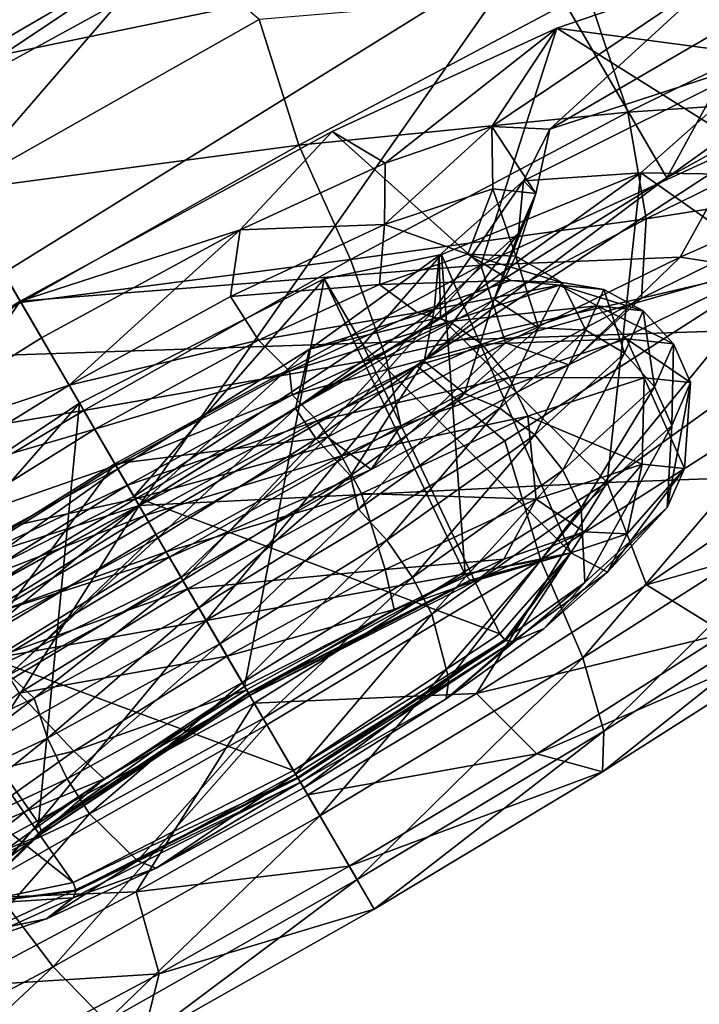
# Model space of a CAD drawing. Header units: metres. Extents: x 0 to 1501, y -1015 to 0.
# Tile 37 of 107: x 331 to 344, y -314 to -296. Entities that reach past the tile are written whole.
import ezdxf

# ---------------------------------------------------------------- set-up
doc = ezdxf.new("R2010")
doc.units = ezdxf.units.M

msp = doc.modelspace()

# ---------------------------------------------------------------- linework, layer by layer
at = {"layer": 'None'}
for points in [[(279.604767, -298.438782, -63), (165.431885, -199.850052, -63), (338.559021, -263.662933, -63)], [(331.342438, -270.748566, -60), (167.701416, -200.049957, -60), (275.17334, -304.257996, -60)], [(362.194397, -305.676514, -406), (338.559021, -263.662933, -63), (399.088593, -231.218933, -63)], [(420.990051, -274.161865, -406), (481.171814, -245.016495, -406), (328.518768, -550.732056, -406)], [(328.518768, -550.732056, -406), (481.171814, -245.016495, -406), (719.086121, -769.217773, -406)], [(304.942993, -339.447876, -406), (279.604767, -298.438782, -63), (338.559021, -263.662933, -63)], [(362.194397, -305.676514, -406), (304.942993, -339.447876, -406), (338.559021, -263.662933, -63)], [(275.17334, -304.257996, -60), (368.265991, -301.10791, -377.175201), (331.342438, -270.748566, -60)], [(368.265991, -301.10791, -377.175201), (418.180939, -274.449921, -377.175201), (331.342438, -270.748566, -60)], [(306.138794, -477.265167, -406), (301.366333, -458.551453, -406), (420.990051, -274.161865, -406)], [(420.990051, -274.161865, -406), (301.366333, -458.551453, -406), (362.194397, -305.676514, -406)], [(310.547516, -493.386932, -406), (306.138794, -477.265167, -406), (420.990051, -274.161865, -406)], [(420.990051, -274.161865, -406), (314.707947, -507.74234, -406), (310.547516, -493.386932, -406)], [(318.68457, -520.793213, -406), (314.707947, -507.74234, -406), (420.990051, -274.161865, -406)], [(322.999939, -534.307617, -406), (318.68457, -520.793213, -406), (420.990051, -274.161865, -406)], [(322.999939, -534.307617, -406), (420.990051, -274.161865, -406), (328.518768, -550.732056, -406)], [(344.939697, -543.6875, -403), (448.342804, -292.50531, -403), (326.765198, -482.247986, -403)], [(448.342804, -292.50531, -403), (406.866699, -313.893311, -403), (326.765198, -482.247986, -403)], [(319.30722, -329.483673, -377.175201), (368.265991, -301.10791, -377.175201), (275.17334, -304.257996, -60)], [(319.30722, -329.483673, -377.175201), (319.537811, -329.920288, -379.803467), (368.265991, -301.10791, -377.175201)], [(319.537811, -329.920288, -379.803467), (368.48114, -301.554199, -379.803467), (368.265991, -301.10791, -377.175201)], [(319.537811, -329.920288, -379.803467), (319.912598, -330.541809, -382.385681), (368.48114, -301.554199, -379.803467)], [(319.912598, -330.541809, -382.385681), (368.834137, -302.188354, -382.385681), (368.48114, -301.554199, -379.803467)], [(319.912598, -330.541809, -382.385681), (320.404846, -331.358032, -384.897552), (368.834137, -302.188354, -382.385681)], [(320.404846, -331.358032, -384.897552), (369.297729, -303.02121, -384.897552), (368.834137, -302.188354, -382.385681)], [(369.297729, -303.02121, -384.897552), (320.404846, -331.358032, -384.897552), (321.010803, -332.362854, -387.314758)], [(369.868408, -304.046448, -387.314758), (369.297729, -303.02121, -384.897552), (321.010803, -332.362854, -387.314758)], [(369.868408, -304.046448, -387.314758), (321.010803, -332.362854, -387.314758), (321.726196, -333.549164, -389.61441)], [(370.542175, -305.256897, -389.61441), (369.868408, -304.046448, -387.314758), (321.726196, -333.549164, -389.61441)], [(370.542175, -305.256897, -389.61441), (321.726196, -333.549164, -389.61441), (322.544556, -334.906158, -391.779236)], [(371.312866, -306.641479, -391.779236), (370.542175, -305.256897, -389.61441), (322.544556, -334.906158, -391.779236)], [(289.754974, -405.215912, -406), (286.719604, -388.550842, -406), (362.194397, -305.676514, -406)], [(362.194397, -305.676514, -406), (286.719604, -388.550842, -406), (304.942993, -339.447876, -406)], [(293.009277, -421.585968, -406), (289.754974, -405.215912, -406), (362.194397, -305.676514, -406)], [(362.194397, -305.676514, -406), (296.472443, -437.669617, -406), (293.009277, -421.585968, -406)], [(301.366333, -458.551453, -406), (296.472443, -437.669617, -406), (362.194397, -305.676514, -406)], [(371.312866, -306.641479, -391.779236), (322.544556, -334.906158, -391.779236), (323.458801, -336.42218, -393.793457)], [(372.17392, -308.188354, -393.793457), (371.312866, -306.641479, -391.779236), (323.458801, -336.42218, -393.793457)], [(323.458801, -336.42218, -393.793457), (324.461884, -338.085541, -395.641296), (372.17392, -308.188354, -393.793457)], [(324.461884, -338.085541, -395.641296), (373.118622, -309.885559, -395.641296), (372.17392, -308.188354, -393.793457)], [(324.461884, -338.085541, -395.641296), (325.546448, -339.883972, -397.307617), (373.118622, -309.885559, -395.641296)], [(325.546448, -339.883972, -397.307617), (374.140045, -311.720581, -397.307617), (373.118622, -309.885559, -395.641296)], [(374.140045, -311.720581, -397.307617), (325.546448, -339.883972, -397.307617), (326.703735, -341.80304, -398.780426)], [(375.230011, -313.67868, -398.780426), (374.140045, -311.720581, -397.307617), (326.703735, -341.80304, -398.780426)], [(329.200287, -345.942902, -401.100159), (375.230011, -313.67868, -398.780426), (326.703735, -341.80304, -398.780426)], [(377.581238, -317.90274, -401.100159), (375.230011, -313.67868, -398.780426), (329.200287, -345.942902, -401.100159)], [(326.765198, -482.247986, -403), (406.866699, -313.893311, -403), (366.032349, -336.482452, -403)]]:
    msp.add_3dface(points, dxfattribs=at)
at = {"layer": 'None012347'}
for points in [[(343.038483, -299.110382, -276.777252), (340.545319, -294.83255, -277.473114), (348.463745, -289.174591, -271.061249)], [(350.956909, -293.452423, -270.365387), (343.038483, -299.110382, -276.777252), (348.463745, -289.174591, -271.061249)], [(326.642578, -293.678497, -220.567337), (329.135742, -297.956329, -219.87146), (339.170746, -292.47406, -222.123001)], [(329.135742, -297.956329, -219.87146), (333.891815, -294.781616, -217.395157), (339.170746, -292.47406, -222.123001)], [(350.956909, -293.452423, -270.365387), (347.422913, -296.695221, -277.638794), (343.038483, -299.110382, -276.777252)], [(326.642578, -293.678497, -220.567337), (340.545319, -294.83255, -277.473114), (316.926239, -299.70752, -222.818878)], [(340.545319, -294.83255, -277.473114), (330.828979, -300.861603, -279.72464), (316.926239, -299.70752, -222.818878)], [(324.029205, -300.529663, -217.395157), (333.891815, -294.781616, -217.395157), (329.135742, -297.956329, -219.87146)], [(333.891815, -294.781616, -217.395157), (324.029205, -300.529663, -217.395157), (329.949066, -299.351807, -216.614975)], [(333.891815, -294.781616, -217.395157), (329.949066, -299.351807, -216.614975), (335.533539, -296.198853, -217.240402)], [(333.322144, -305.139435, -279.028778), (330.828979, -300.861603, -279.72464), (340.545319, -294.83255, -277.473114)], [(343.038483, -299.110382, -276.777252), (333.322144, -305.139435, -279.028778), (340.545319, -294.83255, -277.473114)], [(340.883911, -298.213226, -249.171783), (344.049896, -295.315155, -242.699249), (339.812164, -298.168091, -245.054535)], [(344.049896, -295.315155, -242.699249), (341.009399, -296.35791, -238.216049), (339.812164, -298.168091, -245.054535)], [(345.743988, -295.380707, -249.171783), (344.049896, -295.315155, -242.699249), (340.883911, -298.213226, -249.171783)], [(344.965973, -296.887024, -255.644318), (345.743988, -295.380707, -249.171783), (340.883911, -298.213226, -249.171783)], [(344.049896, -295.315155, -242.699249), (347.981262, -297.283722, -241.048477), (341.009399, -296.35791, -238.216049)], [(342.318512, -297.903778, -219.988052), (347.319641, -295.452637, -222.837921), (341.578369, -295.687256, -219.093857)], [(347.351685, -297.564667, -224.179062), (347.319641, -295.452637, -222.837921), (342.318512, -297.903778, -219.988052)], [(341.578369, -295.687256, -219.093857), (335.533539, -296.198853, -217.240402), (336.261536, -298.507446, -217.381607)], [(341.578369, -295.687256, -219.093857), (336.261536, -298.507446, -217.381607), (342.318512, -297.903778, -219.988052)], [(335.533539, -296.198853, -217.240402), (329.949066, -299.351807, -216.614975), (336.261536, -298.507446, -217.381607)], [(339.610168, -300.718811, -232.173584), (336.877075, -298.258545, -235.094757), (341.009399, -296.35791, -238.216049)], [(341.009399, -296.35791, -238.216049), (336.877075, -298.258545, -235.094757), (337.851563, -298.839081, -242.154984)], [(339.812164, -298.168091, -245.054535), (341.009399, -296.35791, -238.216049), (337.851563, -298.839081, -242.154984)], [(341.009399, -296.35791, -238.216049), (344.431335, -298.501862, -235.818192), (339.610168, -300.718811, -232.173584)], [(347.981262, -297.283722, -241.048477), (344.431335, -298.501862, -235.818192), (341.009399, -296.35791, -238.216049)], [(347.422913, -296.695221, -277.638794), (338.42868, -302.566101, -281.505096), (343.038483, -299.110382, -276.777252)], [(347.422913, -296.695221, -277.638794), (345.248138, -300.621796, -279.236237), (338.42868, -302.566101, -281.505096)], [(342.560028, -299.018494, -260.127502), (344.965973, -296.887024, -255.644318), (340.394897, -299.167969, -253.289017)], [(344.965973, -296.887024, -255.644318), (340.883911, -298.213226, -249.171783), (340.394897, -299.167969, -253.289017)], [(349.054688, -299.125488, -256.216705), (344.965973, -296.887024, -255.644318), (342.560028, -299.018494, -260.127502)], [(342.655792, -299.86618, -221.503128), (347.351685, -297.564667, -224.179062), (342.318512, -297.903778, -219.988052)], [(346.914185, -299.195282, -225.86412), (347.351685, -297.564667, -224.179062), (342.655792, -299.86618, -221.503128)], [(336.261536, -298.507446, -217.381607), (337.214752, -300.610931, -218.344437), (342.318512, -297.903778, -219.988052)], [(342.318512, -297.903778, -219.988052), (337.214752, -300.610931, -218.344437), (342.655792, -299.86618, -221.503128)], [(339.829987, -299.316132, -245.692368), (339.812164, -298.168091, -245.054535), (337.841248, -299.972748, -242.603531)], [(339.812164, -298.168091, -245.054535), (337.851563, -298.839081, -242.154984), (337.841248, -299.972748, -242.603531)], [(339.829987, -299.316132, -245.692368), (340.625458, -299.398071, -249.046204), (339.812164, -298.168091, -245.054535)], [(340.625458, -299.398071, -249.046204), (340.883911, -298.213226, -249.171783), (339.812164, -298.168091, -245.054535)], [(331.129761, -301.377686, -233.678024), (336.877075, -298.258545, -235.094757), (339.610168, -300.718811, -232.173584)], [(336.877075, -298.258545, -235.094757), (331.129761, -301.377686, -233.678024), (335.179413, -300.069153, -240.14299)], [(337.851563, -298.839081, -242.154984), (336.877075, -298.258545, -235.094757), (335.179413, -300.069153, -240.14299)], [(340.394897, -299.167969, -253.289017), (340.883911, -298.213226, -249.171783), (340.625458, -299.398071, -249.046204)], [(336.261536, -298.507446, -217.381607), (329.949066, -299.351807, -216.614975), (331.14444, -301.402863, -216.847473)], [(337.214752, -300.610931, -218.344437), (336.261536, -298.507446, -217.381607), (331.14444, -301.402863, -216.847473)], [(344.431335, -298.501862, -235.818192), (343.280212, -300.570404, -231.873367), (339.610168, -300.718811, -232.173584)], [(346.214417, -299.277252, -234.436462), (343.280212, -300.570404, -231.873367), (344.431335, -298.501862, -235.818192)], [(337.841248, -299.972748, -242.603531), (337.851563, -298.839081, -242.154984), (335.179413, -300.069153, -240.14299)], [(338.869476, -301.677124, -263.24881), (342.560028, -299.018494, -260.127502), (338.844666, -300.543091, -256.188568)], [(342.560028, -299.018494, -260.127502), (340.394897, -299.167969, -253.289017), (338.844666, -300.543091, -256.188568)], [(338.869476, -301.677124, -263.24881), (341.939697, -304.715851, -265.091583), (342.560028, -299.018494, -260.127502)], [(341.939697, -304.715851, -265.091583), (346.245026, -301.6138, -261.446991), (342.560028, -299.018494, -260.127502)], [(342.560028, -299.018494, -260.127502), (346.245026, -301.6138, -261.446991), (349.054688, -299.125488, -256.216705)], [(343.038483, -299.110382, -276.777252), (338.42868, -302.566101, -281.505096), (333.322144, -305.139435, -279.028778)], [(340.304657, -300.130615, -252.400024), (338.753082, -301.537323, -255.488876), (340.394897, -299.167969, -253.289017)], [(340.394897, -299.167969, -253.289017), (338.753082, -301.537323, -255.488876), (338.844666, -300.543091, -256.188568)], [(340.625458, -299.398071, -249.046204), (340.304657, -300.130615, -252.400024), (340.394897, -299.167969, -253.289017)], [(344.795776, -300.802887, -229.896179), (346.914185, -299.195282, -225.86412), (342.571625, -301.323608, -223.389542)], [(342.571625, -301.323608, -223.389542), (346.914185, -299.195282, -225.86412), (342.655792, -299.86618, -221.503128)], [(329.949066, -299.351807, -216.614975), (326.102936, -304.428009, -217.381607), (331.14444, -301.402863, -216.847473)], [(339.375305, -300.515747, -245.534836), (339.829987, -299.316132, -245.692368), (337.841248, -299.972748, -242.603531)], [(339.375305, -300.515747, -245.534836), (340.256836, -300.554596, -248.931854), (339.829987, -299.316132, -245.692368)], [(340.256836, -300.554596, -248.931854), (340.625458, -299.398071, -249.046204), (339.829987, -299.316132, -245.692368)], [(340.256836, -300.554596, -248.931854), (339.85611, -301.340729, -252.328873), (340.625458, -299.398071, -249.046204)], [(339.85611, -301.340729, -252.328873), (340.304657, -300.130615, -252.400024), (340.625458, -299.398071, -249.046204)], [(344.795776, -300.802887, -229.896179), (343.280212, -300.570404, -231.873367), (346.214417, -299.277252, -234.436462)], [(335.179413, -300.069153, -240.14299), (335.002747, -301.296997, -240.5746), (337.841248, -299.972748, -242.603531)], [(335.002747, -301.296997, -240.5746), (337.745209, -301.072998, -243.119965), (337.841248, -299.972748, -242.603531)], [(337.214752, -300.610931, -218.344437), (337.863525, -302.408112, -219.959824), (342.655792, -299.86618, -221.503128)], [(337.841248, -299.972748, -242.603531), (337.745209, -301.072998, -243.119965), (339.375305, -300.515747, -245.534836)], [(342.655792, -299.86618, -221.503128), (337.863525, -302.408112, -219.959824), (342.571625, -301.323608, -223.389542)], [(335.179413, -300.069153, -240.14299), (331.129761, -301.377686, -233.678024), (331.523956, -302.054077, -239.248535)], [(331.523956, -302.054077, -239.248535), (332.031372, -302.924683, -239.934875), (335.179413, -300.069153, -240.14299)], [(332.031372, -302.924683, -239.934875), (335.002747, -301.296997, -240.5746), (335.179413, -300.069153, -240.14299)], [(339.85611, -301.340729, -252.328873), (338.56778, -302.484375, -254.743744), (340.304657, -300.130615, -252.400024)], [(338.56778, -302.484375, -254.743744), (338.753082, -301.537323, -255.488876), (340.304657, -300.130615, -252.400024)], [(339.321716, -306.40918, -243.698364), (336.729401, -300.96814, -244.037506), (338.888062, -300.522583, -249.032608)], [(338.888062, -300.522583, -249.032608), (336.729401, -300.96814, -244.037506), (337.436371, -302.181183, -254.02771)], [(338.888062, -300.522583, -249.032608), (337.436371, -302.181183, -254.02771), (341.266357, -306.007813, -248.198257)], [(339.375305, -300.515747, -245.534836), (337.745209, -301.072998, -243.119965), (340.165314, -300.99707, -245.213211)], [(341.266357, -306.007813, -248.198257), (339.321716, -306.40918, -243.698364), (338.888062, -300.522583, -249.032608)], [(340.256836, -300.554596, -248.931854), (339.375305, -300.515747, -245.534836), (341.100525, -301.037659, -248.813492)], [(339.375305, -300.515747, -245.534836), (340.165314, -300.99707, -245.213211), (341.100525, -301.037659, -248.813492)], [(332.87561, -304.37323, -230.5103), (331.129761, -301.377686, -233.678024), (339.610168, -300.718811, -232.173584)], [(332.302734, -303.39032, -217.831711), (337.214752, -300.610931, -218.344437), (331.14444, -301.402863, -216.847473)], [(337.863525, -302.408112, -219.959824), (337.214752, -300.610931, -218.344437), (332.302734, -303.39032, -217.831711)], [(332.87561, -304.37323, -230.5103), (339.610168, -300.718811, -232.173584), (336.787689, -303.884674, -228.986252)], [(338.753082, -301.537323, -255.488876), (336.457306, -302.26178, -258.200562), (338.844666, -300.543091, -256.188568)], [(338.869476, -301.677124, -263.24881), (338.844666, -300.543091, -256.188568), (336.457306, -302.26178, -258.200562)], [(339.610168, -300.718811, -232.173584), (340.066925, -302.145294, -230.042297), (336.787689, -303.884674, -228.986252)], [(345.248138, -300.621796, -279.236237), (340.05188, -303.951538, -281.08847), (338.42868, -302.566101, -281.505096)], [(343.280212, -300.570404, -231.873367), (340.066925, -302.145294, -230.042297), (339.610168, -300.718811, -232.173584)], [(340.674896, -301.871368, -252.413773), (339.85611, -301.340729, -252.328873), (340.256836, -300.554596, -248.931854)], [(340.714233, -306.147461, -280.301941), (340.05188, -303.951538, -281.08847), (345.248138, -300.621796, -279.236237)], [(340.066925, -302.145294, -230.042297), (343.280212, -300.570404, -231.873367), (341.23111, -302.549957, -227.864883)], [(341.100525, -301.037659, -248.813492), (340.674896, -301.871368, -252.413773), (340.256836, -300.554596, -248.931854)], [(345.788727, -302.911469, -278.589691), (340.714233, -306.147461, -280.301941), (345.248138, -300.621796, -279.236237)], [(343.280212, -300.570404, -231.873367), (344.795776, -300.802887, -229.896179), (341.23111, -302.549957, -227.864883)], [(333.322144, -305.139435, -279.028778), (323.28714, -310.621674, -276.777252), (330.828979, -300.861603, -279.72464)], [(341.23111, -302.549957, -227.864883), (344.795776, -300.802887, -229.896179), (342.571625, -301.323608, -223.389542)], [(335.263794, -308.470978, -241.834442), (332.224945, -303.256836, -241.968475), (336.729401, -300.96814, -244.037506)], [(336.729401, -300.96814, -244.037506), (332.224945, -303.256836, -241.968475), (333.224762, -304.972321, -256.096741)], [(336.729401, -300.96814, -244.037506), (333.224762, -304.972321, -256.096741), (337.436371, -302.181183, -254.02771)], [(335.519928, -302.097809, -241.447449), (337.745209, -301.072998, -243.119965), (335.002747, -301.296997, -240.5746)], [(339.321716, -306.40918, -243.698364), (335.263794, -308.470978, -241.834442), (336.729401, -300.96814, -244.037506)], [(337.745209, -301.072998, -243.119965), (335.519928, -302.097809, -241.447449), (338.441925, -301.586395, -242.661514)], [(337.745209, -301.072998, -243.119965), (338.441925, -301.586395, -242.661514), (340.165314, -300.99707, -245.213211)], [(340.165314, -300.99707, -245.213211), (338.441925, -301.586395, -242.661514), (341.062439, -301.083557, -245.320633)], [(338.441925, -301.586395, -242.661514), (339.033051, -301.753571, -242.168655), (341.062439, -301.083557, -245.320633)], [(341.062439, -301.083557, -245.320633), (339.033051, -301.753571, -242.168655), (341.752625, -301.469147, -245.064209)], [(341.062439, -301.083557, -245.320633), (341.873352, -301.166901, -248.743118), (340.165314, -300.99707, -245.213211)], [(341.873352, -301.166901, -248.743118), (341.100525, -301.037659, -248.813492), (340.165314, -300.99707, -245.213211)], [(341.546844, -301.914673, -252.165405), (340.674896, -301.871368, -252.413773), (341.100525, -301.037659, -248.813492)], [(341.752625, -301.469147, -245.064209), (342.601746, -301.556641, -248.644241), (341.062439, -301.083557, -245.320633)], [(342.601746, -301.556641, -248.644241), (341.873352, -301.166901, -248.743118), (341.062439, -301.083557, -245.320633)], [(341.873352, -301.166901, -248.743118), (341.546844, -301.914673, -252.165405), (341.100525, -301.037659, -248.813492)], [(342.259308, -302.338562, -252.224274), (341.546844, -301.914673, -252.165405), (341.873352, -301.166901, -248.743118)], [(342.601746, -301.556641, -248.644241), (342.259308, -302.338562, -252.224274), (341.873352, -301.166901, -248.743118)], [(326.376434, -308.43158, -232.173584), (325.582947, -304.840881, -235.094757), (331.129761, -301.377686, -233.678024)], [(331.129761, -301.377686, -233.678024), (325.582947, -304.840881, -235.094757), (327.995117, -304.256256, -240.14299)], [(331.14444, -301.402863, -216.847473), (326.102936, -304.428009, -217.381607), (332.302734, -303.39032, -217.831711)], [(332.87561, -304.37323, -230.5103), (326.376434, -308.43158, -232.173584), (331.129761, -301.377686, -233.678024)], [(331.129761, -301.377686, -233.678024), (327.995117, -304.256256, -240.14299), (331.523956, -302.054077, -239.248535)], [(335.519928, -302.097809, -241.447449), (335.002747, -301.296997, -240.5746), (332.031372, -302.924683, -239.934875)], [(337.863525, -302.408112, -219.959824), (338.139954, -303.674286, -221.962357), (342.571625, -301.323608, -223.389542)], [(342.571625, -301.323608, -223.389542), (338.139954, -303.674286, -221.962357), (341.23111, -302.549957, -227.864883)], [(339.312622, -303.080383, -254.965469), (338.56778, -302.484375, -254.743744), (339.85611, -301.340729, -252.328873)], [(340.674896, -301.871368, -252.413773), (339.312622, -303.080383, -254.965469), (339.85611, -301.340729, -252.328873)], [(335.519928, -302.097809, -241.447449), (336.090515, -302.669159, -240.893158), (338.441925, -301.586395, -242.661514)], [(338.441925, -301.586395, -242.661514), (336.090515, -302.669159, -240.893158), (339.033051, -301.753571, -242.168655)], [(336.579254, -303.915405, -256.41626), (336.201752, -303.354309, -257.517792), (338.753082, -301.537323, -255.488876)], [(338.753082, -301.537323, -255.488876), (336.201752, -303.354309, -257.517792), (336.457306, -302.26178, -258.200562)], [(338.56778, -302.484375, -254.743744), (336.579254, -303.915405, -256.41626), (338.753082, -301.537323, -255.488876)], [(339.033051, -301.753571, -242.168655), (339.62973, -302.170044, -241.767044), (341.752625, -301.469147, -245.064209)], [(341.752625, -301.469147, -245.064209), (339.62973, -302.170044, -241.767044), (342.294434, -302.074005, -244.887039)], [(342.294434, -302.074005, -244.887039), (343.159241, -302.163757, -248.531067), (341.752625, -301.469147, -245.064209)], [(343.159241, -302.163757, -248.531067), (342.601746, -301.556641, -248.644241), (341.752625, -301.469147, -245.064209)], [(346.245026, -301.6138, -261.446991), (341.939697, -304.715851, -265.091583), (345.617828, -304.58139, -264.906128)], [(342.810211, -302.958954, -252.175339), (342.259308, -302.338562, -252.224274), (342.601746, -301.556641, -248.644241)], [(343.159241, -302.163757, -248.531067), (342.810211, -302.958954, -252.175339), (342.601746, -301.556641, -248.644241)], [(338.869476, -301.677124, -263.24881), (333.322662, -305.14032, -264.665527), (341.939697, -304.715851, -265.091583)], [(333.322662, -305.14032, -264.665527), (338.869476, -301.677124, -263.24881), (336.457306, -302.26178, -258.200562)], [(336.090515, -302.669159, -240.893158), (336.136536, -303.104919, -240.098267), (339.033051, -301.753571, -242.168655)], [(339.033051, -301.753571, -242.168655), (336.136536, -303.104919, -240.098267), (339.62973, -302.170044, -241.767044)], [(339.963531, -303.350159, -255.317383), (339.312622, -303.080383, -254.965469), (340.674896, -301.871368, -252.413773)], [(341.546844, -301.914673, -252.165405), (339.963531, -303.350159, -255.317383), (340.674896, -301.871368, -252.413773)], [(340.603088, -303.840179, -255.521439), (339.963531, -303.350159, -255.317383), (341.546844, -301.914673, -252.165405)], [(342.259308, -302.338562, -252.224274), (340.603088, -303.840179, -255.521439), (341.546844, -301.914673, -252.165405)], [(331.523956, -302.054077, -239.248535), (327.995117, -304.256256, -240.14299), (332.031372, -302.924683, -239.934875)], [(332.50415, -303.735931, -240.712601), (335.519928, -302.097809, -241.447449), (332.031372, -302.924683, -239.934875)], [(335.519928, -302.097809, -241.447449), (332.50415, -303.735931, -240.712601), (336.090515, -302.669159, -240.893158)], [(336.136536, -303.104919, -240.098267), (336.599792, -303.583618, -239.601273), (339.62973, -302.170044, -241.767044)], [(339.62973, -302.170044, -241.767044), (336.599792, -303.583618, -239.601273), (340.133514, -302.787445, -241.530807)], [(340.066925, -302.145294, -230.042297), (337.593292, -304.479553, -226.693359), (336.787689, -303.884674, -228.986252)], [(341.23111, -302.549957, -227.864883), (337.593292, -304.479553, -226.693359), (340.066925, -302.145294, -230.042297)], [(339.62973, -302.170044, -241.767044), (340.133514, -302.787445, -241.530807), (342.294434, -302.074005, -244.887039)], [(342.294434, -302.074005, -244.887039), (340.133514, -302.787445, -241.530807), (342.616302, -302.788666, -244.810181)], [(342.616302, -302.788666, -244.810181), (343.473022, -302.876953, -248.422272), (342.294434, -302.074005, -244.887039)], [(343.473022, -302.876953, -248.422272), (343.159241, -302.163757, -248.531067), (342.294434, -302.074005, -244.887039)], [(343.127533, -303.665863, -252.034348), (342.810211, -302.958954, -252.175339), (343.159241, -302.163757, -248.531067)], [(343.473022, -302.876953, -248.422272), (343.127533, -303.665863, -252.034348), (343.159241, -302.163757, -248.531067)], [(336.457306, -302.26178, -258.200562), (333.320923, -305.13736, -258.157501), (332.928436, -304.463928, -259.095032)], [(333.322662, -305.14032, -264.665527), (336.457306, -302.26178, -258.200562), (332.928436, -304.463928, -259.095032)], [(337.436371, -302.181183, -254.02771), (333.224762, -304.972321, -256.096741), (339.958618, -307.501984, -252.698166)], [(336.201752, -303.354309, -257.517792), (333.320923, -305.13736, -258.157501), (336.457306, -302.26178, -258.200562)], [(337.436371, -302.181183, -254.02771), (339.958618, -307.501984, -252.698166), (341.266357, -306.007813, -248.198257)], [(341.124329, -304.487457, -255.53157), (340.603088, -303.840179, -255.521439), (342.259308, -302.338562, -252.224274)], [(342.810211, -302.958954, -252.175339), (341.124329, -304.487457, -255.53157), (342.259308, -302.338562, -252.224274)], [(333.251282, -305.017853, -219.478394), (337.863525, -302.408112, -219.959824), (332.302734, -303.39032, -217.831711)], [(338.139954, -303.674286, -221.962357), (337.863525, -302.408112, -219.959824), (333.251282, -305.017853, -219.478394)], [(337.211517, -304.59259, -256.733826), (336.579254, -303.915405, -256.41626), (338.56778, -302.484375, -254.743744)], [(339.312622, -303.080383, -254.965469), (337.211517, -304.59259, -256.733826), (338.56778, -302.484375, -254.743744)], [(338.42868, -302.566101, -281.505096), (328.566071, -308.314117, -281.505096), (333.322144, -305.139435, -279.028778)], [(338.42868, -302.566101, -281.505096), (334.555908, -307.256378, -281.713898), (328.566071, -308.314117, -281.505096)], [(332.50415, -303.735931, -240.712601), (332.894196, -304.405151, -240.113281), (336.090515, -302.669159, -240.893158)], [(336.090515, -302.669159, -240.893158), (332.894196, -304.405151, -240.113281), (336.136536, -303.104919, -240.098267)], [(338.42868, -302.566101, -281.505096), (340.05188, -303.951538, -281.08847), (334.555908, -307.256378, -281.713898)], [(338.139954, -303.674286, -221.962357), (337.593292, -304.479553, -226.693359), (341.23111, -302.549957, -227.864883)], [(336.599792, -303.583618, -239.601273), (337.049316, -304.226349, -239.326263), (340.133514, -302.787445, -241.530807)], [(340.133514, -302.787445, -241.530807), (337.049316, -304.226349, -239.326263), (340.474396, -303.49585, -241.483475)], [(340.133514, -302.787445, -241.530807), (340.474396, -303.49585, -241.483475), (342.616302, -302.788666, -244.810181)], [(342.616302, -302.788666, -244.810181), (340.474396, -303.49585, -241.483475), (342.579407, -304.379272, -244.952591)], [(342.579407, -304.379272, -244.952591), (343.358673, -304.459564, -248.23819), (342.616302, -302.788666, -244.810181)], [(343.358673, -304.459564, -248.23819), (343.473022, -302.876953, -248.422272), (342.616302, -302.788666, -244.810181)], [(343.358673, -304.459564, -248.23819), (343.044434, -305.177185, -251.523788), (343.473022, -302.876953, -248.422272)], [(343.044434, -305.177185, -251.523788), (343.127533, -303.665863, -252.034348), (343.473022, -302.876953, -248.422272)], [(327.995117, -304.256256, -240.14299), (329.150543, -304.707733, -240.5746), (332.031372, -302.924683, -239.934875)], [(332.031372, -302.924683, -239.934875), (329.150543, -304.707733, -240.5746), (332.50415, -303.735931, -240.712601)], [(341.489014, -307.944763, -278.743164), (340.714233, -306.147461, -280.301941), (345.788727, -302.911469, -278.589691)], [(341.456482, -305.180908, -255.361053), (341.124329, -304.487457, -255.53157), (342.810211, -302.958954, -252.175339)], [(343.127533, -303.665863, -252.034348), (341.456482, -305.180908, -255.361053), (342.810211, -302.958954, -252.175339)], [(346.360138, -304.83847, -277.099548), (341.489014, -307.944763, -278.743164), (345.788727, -302.911469, -278.589691)], [(331.469696, -310.985413, -243.698364), (328.013306, -306.047974, -244.037506), (332.224945, -303.256836, -241.968475)], [(332.224945, -303.256836, -241.968475), (328.013306, -306.047974, -244.037506), (328.720276, -307.261017, -254.02771)], [(332.224945, -303.256836, -241.968475), (328.720276, -307.261017, -254.02771), (333.224762, -304.972321, -256.096741)], [(335.263794, -308.470978, -241.834442), (331.469696, -310.985413, -243.698364), (332.224945, -303.256836, -241.968475)], [(332.894196, -304.405151, -240.113281), (333.104431, -304.765869, -239.445465), (336.136536, -303.104919, -240.098267)], [(336.136536, -303.104919, -240.098267), (333.104431, -304.765869, -239.445465), (336.599792, -303.583618, -239.601273)], [(337.360046, -305.204254, -257.387787), (337.211517, -304.59259, -256.733826), (339.312622, -303.080383, -254.965469)], [(339.963531, -303.350159, -255.317383), (337.360046, -305.204254, -257.387787), (339.312622, -303.080383, -254.965469)], [(326.102936, -304.428009, -217.381607), (327.463257, -306.294189, -218.344437), (332.302734, -303.39032, -217.831711)], [(332.302734, -303.39032, -217.831711), (327.463257, -306.294189, -218.344437), (333.251282, -305.017853, -219.478394)], [(333.66745, -305.731934, -257.151093), (333.320923, -305.13736, -258.157501), (336.201752, -303.354309, -257.517792)], [(336.579254, -303.915405, -256.41626), (333.66745, -305.731934, -257.151093), (336.201752, -303.354309, -257.517792)], [(337.879669, -305.779694, -257.687195), (337.360046, -305.204254, -257.387787), (339.963531, -303.350159, -255.317383)], [(340.603088, -303.840179, -255.521439), (337.879669, -305.779694, -257.687195), (339.963531, -303.350159, -255.317383)], [(333.104431, -304.765869, -239.445465), (333.428009, -305.321106, -238.918411), (336.599792, -303.583618, -239.601273)], [(336.599792, -303.583618, -239.601273), (333.428009, -305.321106, -238.918411), (337.049316, -304.226349, -239.326263)], [(337.049316, -304.226349, -239.326263), (337.417328, -304.922089, -239.298325), (340.474396, -303.49585, -241.483475)], [(340.474396, -303.49585, -241.483475), (337.417328, -304.922089, -239.298325), (340.631104, -305.022522, -241.92659)], [(340.474396, -303.49585, -241.483475), (340.631104, -305.022522, -241.92659), (342.579407, -304.379272, -244.952591)], [(329.150543, -304.707733, -240.5746), (329.592377, -305.55246, -241.447449), (332.50415, -303.735931, -240.712601)], [(332.50415, -303.735931, -240.712601), (329.592377, -305.55246, -241.447449), (332.894196, -304.405151, -240.113281)], [(333.874786, -306.087646, -221.517151), (338.139954, -303.674286, -221.962357), (333.251282, -305.017853, -219.478394)], [(338.139954, -303.674286, -221.962357), (333.874786, -306.087646, -221.517151), (337.593292, -304.479553, -226.693359)], [(341.524414, -306.555298, -254.549789), (341.456482, -305.180908, -255.361053), (343.127533, -303.665863, -252.034348)], [(343.044434, -305.177185, -251.523788), (341.524414, -306.555298, -254.549789), (343.127533, -303.665863, -252.034348)], [(333.631622, -305.670471, -228.656815), (332.87561, -304.37323, -230.5103), (336.787689, -303.884674, -228.986252)], [(334.092133, -306.460632, -226.327896), (333.631622, -305.670471, -228.656815), (336.787689, -303.884674, -228.986252)], [(334.12558, -306.517975, -257.513702), (333.66745, -305.731934, -257.151093), (336.579254, -303.915405, -256.41626)], [(336.787689, -303.884674, -228.986252), (337.593292, -304.479553, -226.693359), (334.092133, -306.460632, -226.327896)], [(337.211517, -304.59259, -256.733826), (334.12558, -306.517975, -257.513702), (336.579254, -303.915405, -256.41626)], [(334.555908, -307.256378, -281.713898), (340.05188, -303.951538, -281.08847), (340.714233, -306.147461, -280.301941)], [(338.352142, -306.461731, -257.736115), (337.879669, -305.779694, -257.687195), (340.603088, -303.840179, -255.521439)], [(341.124329, -304.487457, -255.53157), (338.352142, -306.461731, -257.736115), (340.603088, -303.840179, -255.521439)], [(333.428009, -305.321106, -238.918411), (333.82074, -305.994934, -238.631165), (337.049316, -304.226349, -239.326263)], [(337.049316, -304.226349, -239.326263), (333.82074, -305.994934, -238.631165), (337.417328, -304.922089, -239.298325)], [(326.376434, -308.43158, -232.173584), (332.87561, -304.37323, -230.5103), (330.522217, -307.536255, -228.986252)], [(327.575317, -308.25946, -263.24881), (332.928436, -304.463928, -259.095032), (329.27301, -306.448853, -258.200562)], [(327.575317, -308.25946, -263.24881), (333.322662, -305.14032, -264.665527), (332.928436, -304.463928, -259.095032)], [(333.320923, -305.13736, -258.157501), (329.27301, -306.448853, -258.200562), (332.928436, -304.463928, -259.095032)], [(329.592377, -305.55246, -241.447449), (329.808258, -306.330536, -240.893158), (332.894196, -304.405151, -240.113281)], [(332.894196, -304.405151, -240.113281), (329.808258, -306.330536, -240.893158), (333.104431, -304.765869, -239.445465)], [(332.87561, -304.37323, -230.5103), (333.631622, -305.670471, -228.656815), (330.522217, -307.536255, -228.986252)], [(337.593292, -304.479553, -226.693359), (333.874786, -306.087646, -221.517151), (334.092133, -306.460632, -226.327896)], [(338.708679, -307.137817, -257.546204), (338.352142, -306.461731, -257.736115), (341.124329, -304.487457, -255.53157)], [(341.456482, -305.180908, -255.361053), (338.708679, -307.137817, -257.546204), (341.124329, -304.487457, -255.53157)], [(342.579407, -304.379272, -244.952591), (340.631104, -305.022522, -241.92659), (341.512238, -305.622467, -245.104919)], [(341.512238, -305.622467, -245.104919), (342.305389, -305.658356, -248.16716), (342.579407, -304.379272, -244.952591)], [(342.305389, -305.658356, -248.16716), (341.945648, -306.36615, -251.229416), (343.358673, -304.459564, -248.23819)], [(341.945648, -306.36615, -251.229416), (343.044434, -305.177185, -251.523788), (343.358673, -304.459564, -248.23819)], [(342.305389, -305.658356, -248.16716), (343.358673, -304.459564, -248.23819), (342.579407, -304.379272, -244.952591)], [(334.420349, -307.023743, -258.040558), (334.12558, -306.517975, -257.513702), (337.211517, -304.59259, -256.733826)], [(337.360046, -305.204254, -257.387787), (334.420349, -307.023743, -258.040558), (337.211517, -304.59259, -256.733826)], [(345.617828, -304.58139, -264.906128), (341.939697, -304.715851, -265.091583), (342.663696, -306.600922, -266.737213)], [(347.389008, -305.252441, -266.541016), (345.617828, -304.58139, -264.906128), (342.663696, -306.600922, -266.737213)], [(329.808258, -306.330536, -240.893158), (330.164703, -306.585358, -240.098267), (333.104431, -304.765869, -239.445465)], [(333.104431, -304.765869, -239.445465), (330.164703, -306.585358, -240.098267), (333.428009, -305.321106, -238.918411)], [(333.322662, -305.14032, -264.665527), (335.440521, -308.7742, -266.754883), (341.939697, -304.715851, -265.091583)], [(341.939697, -304.715851, -265.091583), (335.440521, -308.7742, -266.754883), (339.533936, -308.596771, -267.793243)], [(341.939697, -304.715851, -265.091583), (339.533936, -308.596771, -267.793243), (342.663696, -306.600922, -266.737213)], [(341.876923, -309.294373, -276.672333), (341.489014, -307.944763, -278.743164), (346.360138, -304.83847, -277.099548)], [(346.450745, -306.377625, -275.129028), (341.876923, -309.294373, -276.672333), (346.360138, -304.83847, -277.099548)], [(327.463257, -306.294189, -218.344437), (328.707184, -307.744537, -219.959824), (333.251282, -305.017853, -219.478394)], [(333.251282, -305.017853, -219.478394), (328.707184, -307.744537, -219.959824), (333.874786, -306.087646, -221.517151)], [(333.224762, -304.972321, -256.096741), (328.720276, -307.261017, -254.02771), (336.16449, -310.016418, -254.562073)], [(333.224762, -304.972321, -256.096741), (336.16449, -310.016418, -254.562073), (339.958618, -307.501984, -252.698166)], [(333.82074, -305.994934, -238.631165), (334.217163, -306.67511, -238.609329), (337.417328, -304.922089, -239.298325)], [(337.417328, -304.922089, -239.298325), (334.217163, -306.67511, -238.609329), (337.850342, -306.319855, -239.93895)], [(337.417328, -304.922089, -239.298325), (337.850342, -306.319855, -239.93895), (340.631104, -305.022522, -241.92659)], [(340.631104, -305.022522, -241.92659), (337.850342, -306.319855, -239.93895), (340.035828, -306.126801, -242.915482)], [(340.631104, -305.022522, -241.92659), (340.035828, -306.126801, -242.915482), (341.512238, -305.622467, -245.104919)], [(333.322144, -305.139435, -279.028778), (328.566071, -308.314117, -281.505096), (323.28714, -310.621674, -276.777252)], [(333.322662, -305.14032, -264.665527), (327.575317, -308.25946, -263.24881), (328.705933, -312.428619, -265.091583)], [(335.440521, -308.7742, -266.754883), (333.322662, -305.14032, -264.665527), (328.705933, -312.428619, -265.091583)], [(333.320923, -305.13736, -258.157501), (330.349548, -306.765045, -257.517792), (329.27301, -306.448853, -258.200562)], [(330.651672, -307.370026, -256.41626), (330.349548, -306.765045, -257.517792), (333.320923, -305.13736, -258.157501)], [(333.66745, -305.731934, -257.151093), (330.651672, -307.370026, -256.41626), (333.320923, -305.13736, -258.157501)], [(334.804565, -307.682983, -258.370087), (334.420349, -307.023743, -258.040558), (337.360046, -305.204254, -257.387787)], [(337.879669, -305.779694, -257.687195), (334.804565, -307.682983, -258.370087), (337.360046, -305.204254, -257.387787)], [(339.024994, -308.335297, -256.537445), (338.708679, -307.137817, -257.546204), (341.456482, -305.180908, -255.361053)], [(341.524414, -306.555298, -254.549789), (339.024994, -308.335297, -256.537445), (341.456482, -305.180908, -255.361053)], [(341.945648, -306.36615, -251.229416), (340.779144, -307.402161, -253.418854), (343.044434, -305.177185, -251.523788)], [(340.779144, -307.402161, -253.418854), (341.524414, -306.555298, -254.549789), (343.044434, -305.177185, -251.523788)], [(330.164703, -306.585358, -240.098267), (330.352875, -307.224396, -239.601273), (333.428009, -305.321106, -238.918411)], [(333.428009, -305.321106, -238.918411), (330.352875, -307.224396, -239.601273), (333.82074, -305.994934, -238.631165)], [(344.111847, -307.492828, -268.572327), (347.389008, -305.252441, -266.541016), (342.663696, -306.600922, -266.737213)], [(330.522217, -307.536255, -228.986252), (333.631622, -305.670471, -228.656815), (330.6427, -308.530426, -226.693359)], [(333.631622, -305.670471, -228.656815), (334.092133, -306.460632, -226.327896), (330.6427, -308.530426, -226.693359)], [(330.92926, -308.253967, -256.733826), (330.651672, -307.370026, -256.41626), (333.66745, -305.731934, -257.151093)], [(334.12558, -306.517975, -257.513702), (330.92926, -308.253967, -256.733826), (333.66745, -305.731934, -257.151093)], [(335.221924, -308.399139, -258.431213), (334.804565, -307.682983, -258.370087), (337.879669, -305.779694, -257.687195)], [(338.352142, -306.461731, -257.736115), (335.221924, -308.399139, -258.431213), (337.879669, -305.779694, -257.687195)], [(341.266357, -306.007813, -248.198257), (341.512238, -305.622467, -245.104919), (339.544617, -306.512756, -243.528183)], [(341.512238, -305.622467, -245.104919), (340.035828, -306.126801, -242.915482), (339.544617, -306.512756, -243.528183)], [(341.266357, -306.007813, -248.198257), (342.305389, -305.658356, -248.16716), (341.512238, -305.622467, -245.104919)], [(341.945648, -306.36615, -251.229416), (342.305389, -305.658356, -248.16716), (341.266357, -306.007813, -248.198257)], [(331.469696, -310.985413, -243.698364), (330.161926, -312.479584, -248.198257), (328.013306, -306.047974, -244.037506)], [(333.874786, -306.087646, -221.517151), (328.707184, -307.744537, -219.959824), (329.672607, -308.609161, -221.962357)], [(334.092133, -306.460632, -226.327896), (333.874786, -306.087646, -221.517151), (329.672607, -308.609161, -221.962357)], [(330.352875, -307.224396, -239.601273), (330.690521, -307.932312, -239.326263), (333.82074, -305.994934, -238.631165)], [(333.82074, -305.994934, -238.631165), (330.690521, -307.932312, -239.326263), (334.217163, -306.67511, -238.609329)], [(340.714233, -306.147461, -280.301941), (335.672729, -309.172607, -280.83606), (334.555908, -307.256378, -281.713898)], [(336.649536, -310.848663, -279.25589), (335.672729, -309.172607, -280.83606), (340.714233, -306.147461, -280.301941)], [(341.489014, -307.944763, -278.743164), (336.649536, -310.848663, -279.25589), (340.714233, -306.147461, -280.301941)], [(337.850342, -306.319855, -239.93895), (338.018433, -307.056183, -241.400848), (340.035828, -306.126801, -242.915482)], [(339.544617, -306.512756, -243.528183), (340.035828, -306.126801, -242.915482), (338.018433, -307.056183, -241.400848)], [(341.266357, -306.007813, -248.198257), (339.414154, -306.513763, -243.651642), (339.321716, -306.40918, -243.698364)], [(339.427246, -306.52124, -243.642197), (339.414154, -306.513763, -243.651642), (341.266357, -306.007813, -248.198257)], [(339.544617, -306.512756, -243.528183), (339.427246, -306.52124, -243.642197), (341.266357, -306.007813, -248.198257)], [(339.958618, -307.501984, -252.698166), (340.054871, -307.613098, -252.705338), (341.266357, -306.007813, -248.198257)], [(340.054871, -307.613098, -252.705338), (340.069, -307.622406, -252.710815), (341.266357, -306.007813, -248.198257)], [(341.266357, -306.007813, -248.198257), (340.069, -307.622406, -252.710815), (340.201202, -307.639313, -252.806152)], [(340.201202, -307.639313, -252.806152), (341.945648, -306.36615, -251.229416), (341.266357, -306.007813, -248.198257)], [(334.217163, -306.67511, -238.609329), (334.939423, -307.914429, -239.312241), (337.850342, -306.319855, -239.93895)], [(337.850342, -306.319855, -239.93895), (334.939423, -307.914429, -239.312241), (338.018433, -307.056183, -241.400848)], [(330.6427, -308.530426, -226.693359), (334.092133, -306.460632, -226.327896), (329.672607, -308.609161, -221.962357)], [(331.388245, -308.684723, -257.387787), (330.92926, -308.253967, -256.733826), (334.12558, -306.517975, -257.513702)], [(334.420349, -307.023743, -258.040558), (331.388245, -308.684723, -257.387787), (334.12558, -306.517975, -257.513702)], [(335.606018, -309.058167, -258.235199), (335.221924, -308.399139, -258.431213), (338.352142, -306.461731, -257.736115)], [(339.321716, -306.40918, -243.698364), (335.33194, -308.587921, -241.776566), (335.263794, -308.470978, -241.834442)], [(339.414154, -306.513763, -243.651642), (335.33194, -308.587921, -241.776566), (339.321716, -306.40918, -243.698364)], [(335.338287, -308.598816, -241.764023), (335.33194, -308.587921, -241.776566), (339.414154, -306.513763, -243.651642)], [(339.427246, -306.52124, -243.642197), (335.338287, -308.598816, -241.764023), (339.414154, -306.513763, -243.651642)], [(339.544617, -306.512756, -243.528183), (335.361298, -308.638275, -241.606659), (339.427246, -306.52124, -243.642197)], [(339.544617, -306.512756, -243.528183), (338.018433, -307.056183, -241.400848), (335.361298, -308.638275, -241.606659)], [(338.708679, -307.137817, -257.546204), (335.606018, -309.058167, -258.235199), (338.352142, -306.461731, -257.736115)], [(340.201202, -307.639313, -252.806152), (340.779144, -307.402161, -253.418854), (341.945648, -306.36615, -251.229416)], [(346.081024, -307.345123, -272.980286), (341.851349, -310.042358, -274.407471), (346.450745, -306.377625, -275.129028)], [(341.851349, -310.042358, -274.407471), (341.876923, -309.294373, -276.672333), (346.450745, -306.377625, -275.129028)], [(330.690521, -307.932312, -239.326263), (331.114471, -308.595459, -239.298325), (334.217163, -306.67511, -238.609329)], [(334.217163, -306.67511, -238.609329), (331.114471, -308.595459, -239.298325), (334.939423, -307.914429, -239.312241)], [(335.361298, -308.638275, -241.606659), (335.338287, -308.598816, -241.764023), (339.427246, -306.52124, -243.642197)], [(340.779144, -307.402161, -253.418854), (338.976105, -308.699371, -254.933487), (341.524414, -306.555298, -254.549789)], [(338.976105, -308.699371, -254.933487), (339.024994, -308.335297, -256.537445), (341.524414, -306.555298, -254.549789)], [(342.663696, -306.600922, -266.737213), (339.533936, -308.596771, -267.793243), (344.111847, -307.492828, -268.572327)], [(331.632782, -309.420471, -257.687195), (331.388245, -308.684723, -257.387787), (334.420349, -307.023743, -258.040558)], [(334.804565, -307.682983, -258.370087), (331.632782, -309.420471, -257.687195), (334.420349, -307.023743, -258.040558)], [(334.939423, -307.914429, -239.312241), (335.299988, -308.533051, -240.740158), (338.018433, -307.056183, -241.400848)], [(338.018433, -307.056183, -241.400848), (335.299988, -308.533051, -240.740158), (335.361298, -308.638275, -241.606659)], [(336.202759, -310.082062, -257.164154), (335.606018, -309.058167, -258.235199), (338.708679, -307.137817, -257.546204)], [(339.024994, -308.335297, -256.537445), (336.202759, -310.082062, -257.164154), (338.708679, -307.137817, -257.546204)], [(328.720276, -307.261017, -254.02771), (326.561615, -307.706573, -249.032608), (332.106598, -312.078217, -252.698166)], [(334.555908, -307.256378, -281.713898), (328.971436, -310.409332, -281.08847), (328.566071, -308.314117, -281.505096)], [(328.720276, -307.261017, -254.02771), (332.106598, -312.078217, -252.698166), (336.16449, -310.016418, -254.562073)], [(334.555908, -307.256378, -281.713898), (330.555603, -312.068024, -280.301941), (328.971436, -310.409332, -281.08847)], [(335.672729, -309.172607, -280.83606), (330.555603, -312.068024, -280.301941), (334.555908, -307.256378, -281.713898)], [(338.976105, -308.699371, -254.933487), (340.779144, -307.402161, -253.418854), (340.201202, -307.639313, -252.806152)], [(344.111847, -307.492828, -268.572327), (340.639862, -309.706909, -269.743835), (346.081024, -307.345123, -272.980286)], [(340.639862, -309.706909, -269.743835), (341.851349, -310.042358, -274.407471), (346.081024, -307.345123, -272.980286)], [(339.958618, -307.501984, -252.698166), (336.16449, -310.016418, -254.562073), (340.054871, -307.613098, -252.705338)], [(339.533936, -308.596771, -267.793243), (340.639862, -309.706909, -269.743835), (344.111847, -307.492828, -268.572327)], [(326.561615, -307.706573, -249.032608), (330.161926, -312.479584, -248.198257), (332.106598, -312.078217, -252.698166)], [(331.993347, -310.167725, -257.736115), (331.632782, -309.420471, -257.687195), (334.804565, -307.682983, -258.370087)], [(335.221924, -308.399139, -258.431213), (331.993347, -310.167725, -257.736115), (334.804565, -307.682983, -258.370087)], [(336.16449, -310.016418, -254.562073), (336.238037, -310.142609, -254.580414), (340.054871, -307.613098, -252.705338)], [(340.054871, -307.613098, -252.705338), (336.238037, -310.142609, -254.580414), (340.069, -307.622406, -252.710815)], [(336.238037, -310.142609, -254.580414), (336.24588, -310.156067, -254.588989), (340.069, -307.622406, -252.710815)], [(340.069, -307.622406, -252.710815), (336.24588, -310.156067, -254.588989), (340.201202, -307.639313, -252.806152)], [(340.201202, -307.639313, -252.806152), (336.24588, -310.156067, -254.588989), (336.289825, -310.231476, -254.727676)], [(336.289825, -310.231476, -254.727676), (338.976105, -308.699371, -254.933487), (340.201202, -307.639313, -252.806152)], [(331.114471, -308.595459, -239.298325), (332.117218, -309.661194, -239.93895), (334.939423, -307.914429, -239.312241)], [(334.939423, -307.914429, -239.312241), (332.117218, -309.661194, -239.93895), (335.299988, -308.533051, -240.740158)], [(337.332794, -312.021027, -277.153778), (336.649536, -310.848663, -279.25589), (341.489014, -307.944763, -278.743164)], [(341.876923, -309.294373, -276.672333), (337.332794, -312.021027, -277.153778), (341.489014, -307.944763, -278.743164)], [(331.388245, -308.684723, -257.387787), (328.49173, -310.036041, -255.317383), (330.92926, -308.253967, -256.733826)], [(335.263794, -308.470978, -241.834442), (331.515137, -311.117401, -243.651642), (331.469696, -310.985413, -243.698364)], [(335.33194, -308.587921, -241.776566), (331.515137, -311.117401, -243.651642), (335.263794, -308.470978, -241.834442)], [(332.405823, -310.811188, -257.546204), (331.993347, -310.167725, -257.736115), (335.221924, -308.399139, -258.431213)], [(335.606018, -309.058167, -258.235199), (332.405823, -310.811188, -257.546204), (335.221924, -308.399139, -258.431213)], [(336.351135, -310.33667, -255.594177), (336.202759, -310.082062, -257.164154), (339.024994, -308.335297, -256.537445)], [(338.976105, -308.699371, -254.933487), (336.351135, -310.33667, -255.594177), (339.024994, -308.335297, -256.537445)], [(331.114471, -308.595459, -239.298325), (328.366699, -310.552368, -241.483475), (332.117218, -309.661194, -239.93895)], [(328.602844, -310.834045, -255.521439), (328.49173, -310.036041, -255.317383), (331.388245, -308.684723, -257.387787)], [(331.632782, -309.420471, -257.687195), (328.602844, -310.834045, -255.521439), (331.388245, -308.684723, -257.387787)], [(335.361298, -308.638275, -241.606659), (331.449921, -311.230408, -243.528183), (335.338287, -308.598816, -241.764023)], [(331.449921, -311.230408, -243.528183), (331.515167, -311.132477, -243.642197), (335.338287, -308.598816, -241.764023)], [(335.361298, -308.638275, -241.606659), (332.675018, -310.17038, -241.400848), (331.449921, -311.230408, -243.528183)], [(331.515167, -311.132477, -243.642197), (331.515137, -311.117401, -243.651642), (335.33194, -308.587921, -241.776566)], [(335.338287, -308.598816, -241.764023), (331.515167, -311.132477, -243.642197), (335.33194, -308.587921, -241.776566)], [(332.117218, -309.661194, -239.93895), (332.675018, -310.17038, -241.400848), (335.299988, -308.533051, -240.740158)], [(335.361298, -308.638275, -241.606659), (335.299988, -308.533051, -240.740158), (332.675018, -310.17038, -241.400848)], [(335.440521, -308.7742, -266.754883), (336.42453, -310.462555, -268.122681), (339.533936, -308.596771, -267.793243)], [(339.533936, -308.596771, -267.793243), (336.42453, -310.462555, -268.122681), (340.639862, -309.706909, -269.743835)], [(335.440521, -308.7742, -266.754883), (328.705933, -312.428619, -265.091583), (333.268463, -312.248352, -267.793243)], [(336.42453, -310.462555, -268.122681), (335.440521, -308.7742, -266.754883), (333.268463, -312.248352, -267.793243)], [(336.289825, -310.231476, -254.727676), (336.351135, -310.33667, -255.594177), (338.976105, -308.699371, -254.933487)], [(331.737518, -313.628052, -278.743164), (330.555603, -312.068024, -280.301941), (335.672729, -309.172607, -280.83606)], [(336.649536, -310.848663, -279.25589), (331.737518, -313.628052, -278.743164), (335.672729, -309.172607, -280.83606)], [(333.29184, -311.676636, -256.537445), (332.405823, -310.811188, -257.546204), (335.606018, -309.058167, -258.235199)], [(336.202759, -310.082062, -257.164154), (333.29184, -311.676636, -256.537445), (335.606018, -309.058167, -258.235199)], [(337.64917, -312.563873, -274.852661), (337.332794, -312.021027, -277.153778), (341.876923, -309.294373, -276.672333)], [(341.851349, -310.042358, -274.407471), (337.64917, -312.563873, -274.852661), (341.876923, -309.294373, -276.672333)], [(328.909119, -311.606598, -255.53157), (328.602844, -310.834045, -255.521439), (331.632782, -309.420471, -257.687195)], [(331.993347, -310.167725, -257.736115), (328.909119, -311.606598, -255.53157), (331.632782, -309.420471, -257.687195)], [(328.366699, -310.552368, -241.483475), (329.617798, -311.441193, -241.92659), (332.117218, -309.661194, -239.93895)], [(332.117218, -309.661194, -239.93895), (329.617798, -311.441193, -241.92659), (332.675018, -310.17038, -241.400848)], [(336.42453, -310.462555, -268.122681), (337.19043, -311.776733, -270.109314), (340.639862, -309.706909, -269.743835)], [(340.639862, -309.706909, -269.743835), (337.19043, -311.776733, -270.109314), (341.851349, -310.042358, -274.407471)], [(336.16449, -310.016418, -254.562073), (332.106598, -312.078217, -252.698166), (336.238037, -310.142609, -254.580414)], [(332.106598, -312.078217, -252.698166), (332.155823, -312.216736, -252.705338), (336.238037, -310.142609, -254.580414)], [(336.238037, -310.142609, -254.580414), (332.155823, -312.216736, -252.705338), (336.24588, -310.156067, -254.588989)], [(333.63269, -311.813568, -254.933487), (333.29184, -311.676636, -256.537445), (336.202759, -310.082062, -257.164154)], [(336.351135, -310.33667, -255.594177), (333.63269, -311.813568, -254.933487), (336.202759, -310.082062, -257.164154)], [(337.19043, -311.776733, -270.109314), (337.64917, -312.563873, -274.852661), (341.851349, -310.042358, -274.407471)], [(329.348755, -312.237427, -255.361053), (328.909119, -311.606598, -255.53157), (331.993347, -310.167725, -257.736115)], [(332.405823, -310.811188, -257.546204), (329.348755, -312.237427, -255.361053), (331.993347, -310.167725, -257.736115)], [(329.617798, -311.441193, -241.92659), (330.871979, -311.46756, -242.915482), (332.675018, -310.17038, -241.400848)], [(332.675018, -310.17038, -241.400848), (330.871979, -311.46756, -242.915482), (331.449921, -311.230408, -243.528183)], [(336.289825, -310.231476, -254.727676), (332.156952, -312.233643, -252.710815), (332.106506, -312.356995, -252.806152)], [(332.106506, -312.356995, -252.806152), (333.63269, -311.813568, -254.933487), (336.289825, -310.231476, -254.727676)], [(332.155823, -312.216736, -252.705338), (332.156952, -312.233643, -252.710815), (336.24588, -310.156067, -254.588989)], [(336.24588, -310.156067, -254.588989), (332.156952, -312.233643, -252.710815), (336.289825, -310.231476, -254.727676)], [(333.63269, -311.813568, -254.933487), (336.351135, -310.33667, -255.594177), (336.289825, -310.231476, -254.727676)], [(337.19043, -311.776733, -270.109314), (336.42453, -310.462555, -268.122681), (333.268463, -312.248352, -267.793243)], [(330.511078, -312.973969, -254.549789), (329.348755, -312.237427, -255.361053), (332.405823, -310.811188, -257.546204)], [(333.29184, -311.676636, -256.537445), (330.511078, -312.973969, -254.549789), (332.405823, -310.811188, -257.546204)], [(332.720551, -314.630768, -276.672333), (331.737518, -313.628052, -278.743164), (336.649536, -310.848663, -279.25589)], [(337.332794, -312.021027, -277.153778), (332.720551, -314.630768, -276.672333), (336.649536, -310.848663, -279.25589)], [(331.515137, -311.117401, -243.651642), (330.161926, -312.479584, -248.198257), (331.469696, -310.985413, -243.698364)], [(330.161926, -312.479584, -248.198257), (331.515137, -311.117401, -243.651642), (331.515167, -311.132477, -243.642197)], [(331.449921, -311.230408, -243.528183), (330.161926, -312.479584, -248.198257), (331.515167, -311.132477, -243.642197)], [(331.449921, -311.230408, -243.528183), (330.871979, -311.46756, -242.915482), (329.705475, -312.503601, -245.104919)], [(330.161926, -312.479584, -248.198257), (331.449921, -311.230408, -243.528183), (329.705475, -312.503601, -245.104919)], [(331.615295, -312.74295, -253.418854), (330.511078, -312.973969, -254.549789), (333.29184, -311.676636, -256.537445)], [(333.63269, -311.813568, -254.933487), (331.615295, -312.74295, -253.418854), (333.29184, -311.676636, -256.537445)], [(332.106506, -312.356995, -252.806152), (331.615295, -312.74295, -253.418854), (333.63269, -311.813568, -254.933487)], [(337.19043, -311.776733, -270.109314), (333.268463, -312.248352, -267.793243), (333.68927, -313.757782, -269.743835)], [(337.64917, -312.563873, -274.852661), (337.19043, -311.776733, -270.109314), (333.68927, -313.757782, -269.743835)], [(330.555603, -312.068024, -280.301941), (331.737518, -313.628052, -278.743164), (326.633759, -316.335205, -277.099548)], [(332.106598, -312.078217, -252.698166), (330.161926, -312.479584, -248.198257), (332.155823, -312.216736, -252.705338)], [(333.383972, -314.977234, -274.407471), (332.720551, -314.630768, -276.672333), (337.332794, -312.021027, -277.153778)], [(337.64917, -312.563873, -274.852661), (333.383972, -314.977234, -274.407471), (337.332794, -312.021027, -277.153778)], [(333.268463, -312.248352, -267.793243), (328.705933, -312.428619, -265.091583), (329.989227, -313.987732, -266.737213)], [(333.68927, -313.757782, -269.743835), (333.268463, -312.248352, -267.793243), (329.989227, -313.987732, -266.737213)], [(330.161926, -312.479584, -248.198257), (332.156952, -312.233643, -252.710815), (332.155823, -312.216736, -252.705338)], [(332.156952, -312.233643, -252.710815), (330.161926, -312.479584, -248.198257), (332.106506, -312.356995, -252.806152)], [(330.161926, -312.479584, -248.198257), (330.138885, -313.247253, -251.229416), (332.106506, -312.356995, -252.806152)], [(330.138885, -313.247253, -251.229416), (331.615295, -312.74295, -253.418854), (332.106506, -312.356995, -252.806152)], [(333.383972, -314.977234, -274.407471), (337.64917, -312.563873, -274.852661), (333.68927, -313.757782, -269.743835)], [(331.615295, -312.74295, -253.418854), (330.138885, -313.247253, -251.229416), (330.511078, -312.973969, -254.549789)], [(326.633759, -316.335205, -277.099548), (331.737518, -313.628052, -278.743164), (327.928284, -317.172729, -275.129028)], [(331.737518, -313.628052, -278.743164), (332.720551, -314.630768, -276.672333), (327.928284, -317.172729, -275.129028)], [(330.051453, -315.687378, -268.572327), (333.68927, -313.757782, -269.743835), (329.989227, -313.987732, -266.737213)], [(333.383972, -314.977234, -274.407471), (333.68927, -313.757782, -269.743835), (330.051453, -315.687378, -268.572327)]]:
    msp.add_3dface(points, dxfattribs=at)

doc.saveas('drawing.dxf')
